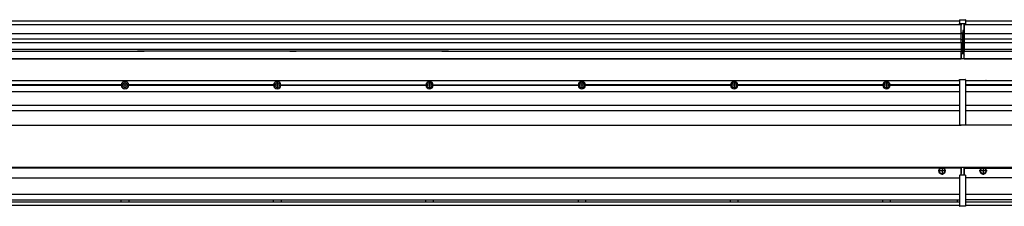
# Model space of a CAD drawing. Header units: inches. Extents: x -381 to 20045, y -418 to 176.
# Tile 32 of 38: x 16232 to 17525, y -171 to 73. Entities that reach past the tile are written whole.
import ezdxf

# ---------------------------------------------------------------- set-up
doc = ezdxf.new("R2010")
doc.units = ezdxf.units.IN
doc.linetypes.add('DOT_CENTER', pattern=[14, 12, -1, 0, -1])
doc.layers.add('1', color=7, linetype='Continuous')

# ---------------------------------------------------------------- blocks, each defined once
blk = doc.blocks.new('Modulos_intermedio__FL-14__11__18', base_point=(16071.9, -65))
at = {"color": 7, "linetype": 'Continuous'}
for p, q in [((16073.6, -6.5), (17465.9, -6.5)), ((16365, -12.2), (16174.8, -12.2)), ((16365, -12.5), (16174.8, -12.5)), ((16365, -12.8), (16174.8, -12.8)), ((16365, -12.5), (16365, -12.2)), ((16365, -12.8), (16365, -12.5)), ((16565, -12.2), (16374.8, -12.2)), ((16374.8, -12.2), (16374.8, -12.5)), ((16565, -12.5), (16374.8, -12.5)), ((16374.8, -12.5), (16374.8, -12.8)), ((16565, -12.8), (16374.8, -12.8)), ((16565, -12.5), (16565, -12.2)), ((16565, -12.8), (16565, -12.5)), ((16574.8, -12.2), (16574.8, -12.5)), ((16574.8, -12.2), (16765, -12.2)), ((16765, -12.5), (16574.8, -12.5)), ((16574.8, -12.5), (16574.8, -12.8)), ((16765, -12.8), (16574.8, -12.8)), ((16765, -12.5), (16765, -12.2)), ((16765, -12.8), (16765, -12.5)), ((16774.8, -12.2), (16774.8, -12.5)), ((16774.8, -12.2), (16965, -12.2)), ((16965, -12.5), (16774.8, -12.5)), ((16774.8, -12.5), (16774.8, -12.8)), ((16965, -12.8), (16774.8, -12.8)), ((16965, -12.5), (16965, -12.2)), ((16965, -12.8), (16965, -12.5)), ((16974.8, -12.5), (16974.8, -12.2)), ((17165, -12.2), (16974.8, -12.2)), ((17165, -12.5), (16974.8, -12.5)), ((16974.8, -12.8), (16974.8, -12.5)), ((17165, -12.8), (16974.8, -12.8)), ((17165, -12.2), (17165, -12.5)), ((17165, -12.5), (17165, -12.8)), ((17174.8, -12.5), (17174.8, -12.2)), ((17365, -12.2), (17174.8, -12.2)), ((17174.8, -12.8), (17174.8, -12.5)), ((17365, -12.5), (17174.8, -12.5)), ((17365, -12.8), (17174.8, -12.8)), ((17365, -12.2), (17365, -12.5)), ((17365, -12.5), (17365, -12.8)), ((17465.9, -12.2), (17374.8, -12.2)), ((17374.8, -12.5), (17374.8, -12.2)), ((17465.9, -12.5), (17374.8, -12.5)), ((17374.8, -12.8), (17374.8, -12.5)), ((17465.9, -12.8), (17374.8, -12.8)), ((17439.2, -6.5), (17439.2, -6.5)), ((17439.2, -6.5), (17446.6, -6.5)), ((17446.7, -6.5), (17446.6, -6.5)), ((17465.9, -5.2), (17466, -5.1)), ((17465.9, -5.2), (17465.9, -5.2)), ((17465.9, -5.3), (17465.9, -5.2)), ((17465.9, -5.3), (17465.9, -5.5)), ((17465.9, -5.5), (17465.9, -44.2)), ((17466, -5.1), (17466.1, -5)), ((17466, -5.1), (17466, -5.1)), ((17466, -5.1), (17466, -5.1)), ((17466.1, -5), (17466.2, -5)), ((17466.1, -5), (17466.1, -5)), ((17466.2, -5), (17473.4, -5)), ((17473.4, -5), (17473.4, -5)), ((17473.5, -5), (17473.4, -5)), ((17473.5, -5.1), (17473.5, -5)), ((17473.6, -5.1), (17473.5, -5.1)), ((17473.6, -5.1), (17473.6, -5.1)), ((17473.6, -5.2), (17473.6, -5.1)), ((17473.6, -5.2), (17473.6, -5.2)), ((17473.6, -5.3), (17473.6, -5.2)), ((17473.6, -5.3), (17473.6, -5.5)), ((17473.6, -5.5), (17473.6, -44.2)), ((16073.6, -20.8), (17465.9, -20.8)), ((16073.6, -38.5), (17465.9, -38.5)), ((16073.6, -45.5), (17465.9, -45.5)), ((17465.9, -44.2), (17465.9, -44.5)), ((17465.9, -44.5), (17465.9, -44.5)), ((17465.9, -44.5), (17465.9, -55.2)), ((17473.6, -44.2), (17473.6, -44.5)), ((17473.6, -44.5), (17473.6, -44.5)), ((17473.6, -44.5), (17473.6, -55.2)), ((17465.9, -55.2), (17465.9, -55.2)), ((17465.9, -55.2), (17465.9, -55.7)), ((17465.9, -55.7), (17465.9, -64)), ((17465.9, -64), (17465.9, -64.3)), ((17465.9, -64.3), (17465.9, -64.4)), ((17465.9, -64.3), (17465.9, -64.3)), ((17465.9, -64.4), (17466, -64.4)), ((17466, -64.4), (17466, -64.5)), ((17466, -64.5), (17466.1, -64.5)), ((17466, -64.5), (17466, -64.5)), ((17466.1, -64.5), (17466.2, -64.5)), ((17466.1, -64.5), (17466.1, -64.5)), ((17466.2, -64.5), (17473.4, -64.5)), ((17467.9, -64.5), (17467.9, -65)), ((17473.4, -64.5), (17473.4, -64.5)), ((17473.5, -64.5), (17473.4, -64.5)), ((17473.5, -64.5), (17473.5, -64.5)), ((17473.6, -64.5), (17473.5, -64.5)), ((17473.6, -55.2), (17473.6, -55.2)), ((17473.6, -55.2), (17473.6, -55.7)), ((17473.6, -55.7), (17473.6, -64)), ((17473.6, -64), (17473.6, -64.3)), ((17473.6, -64.3), (17473.6, -64.4)), ((17473.6, -64.3), (17473.6, -64.3)), ((17473.6, -64.4), (17473.6, -64.5)), ((17473.6, -64.4), (17473.6, -64.4)), ((16071.9, -65), (17467.9, -65))]:
    blk.add_line(p, q, dxfattribs=at)
for centre in [(16369.9, -12.5), (16569.9, -12.5), (16769.9, -12.5), (16969.9, -12.5), (17169.9, -12.5), (17369.9, -12.5)]:
    blk.add_circle(centre, 3.15, dxfattribs=at)
for centre, start, end in [((16369.9, -12.5), 3.5101, 176.4899), ((16369.9, -12.5), 183.5101, 356.4899), ((16569.9, -12.5), 3.5101, 176.4899), ((16569.9, -12.5), 183.5101, 356.4899), ((16769.9, -12.5), 3.5101, 176.4899), ((16769.9, -12.5), 183.5101, 356.4899), ((16969.9, -12.5), 3.5101, 176.4899), ((16969.9, -12.5), 183.5101, 356.4899), ((17169.9, -12.5), 3.5101, 176.4899), ((17169.9, -12.5), 183.5101, 356.4899), ((17369.9, -12.5), 3.5101, 176.4899), ((17369.9, -12.5), 183.5101, 356.4899)]:
    blk.add_arc(centre, 4.9, start, end, dxfattribs=at)
at = {"layer": '1', "color": 2, "linetype": 'DOT_CENTER'}
for p, q in [((16374.1, -12.5), (16365.8, -12.5)), ((16369.9, -8.4), (16369.9, -16.7)), ((16574.1, -12.5), (16565.8, -12.5)), ((16569.9, -8.4), (16569.9, -16.7)), ((16774.1, -12.5), (16765.8, -12.5)), ((16769.9, -8.4), (16769.9, -16.7)), ((16974.1, -12.5), (16965.8, -12.5)), ((16969.9, -8.4), (16969.9, -16.7)), ((17174.1, -12.5), (17165.8, -12.5)), ((17169.9, -8.4), (17169.9, -16.7)), ((17374.1, -12.5), (17365.8, -12.5)), ((17369.9, -8.4), (17369.9, -16.7))]:
    blk.add_line(p, q, dxfattribs=at)
blk = doc.blocks.new('Modulo_der__22-ET___24', base_point=(17471.9, -70.9))
at = {"color": 7, "linetype": 'Continuous'}
for p, q in [((17473.6, -6.5), (19938.4, -6.5)), ((17565, -12.2), (17473.6, -12.2)), ((17565, -12.5), (17473.6, -12.5)), ((17565, -12.8), (17473.6, -12.8)), ((17493.2, -6.5), (17493.2, -6.5)), ((17493.2, -6.5), (17500.6, -6.5)), ((17500.7, -6.5), (17500.6, -6.5)), ((17473.6, -20.8), (19938.4, -20.8)), ((17473.6, -38.5), (19938.4, -38.5)), ((17473.6, -45.5), (19938.4, -45.5)), ((17471.9, -64.5), (17471.9, -65)), ((19859.4, -65), (17471.9, -65))]:
    blk.add_line(p, q, dxfattribs=at)
blk = doc.blocks.new('L-190__30', base_point=(624.4, -93))
for name, p in [('Modulos_intermedio__FL-14__11__18', (16071.9, -65)), ('Modulo_der__22-ET___24', (17471.9, -70.9))]:
    blk.add_blockref(name, p)
blk = doc.blocks.new('Alzado2', base_point=(2899, -49))
blk.add_blockref('L-190__30', (624.4, -93))
blk = doc.blocks.new('Modulos_intermedio__FL-14__11__47', base_point=(16071.9, 22))
at = {"color": 7, "linetype": 'Continuous'}
for p, q in [((16071.9, 67), (17467.9, 67)), ((16073.6, 72), (17465.9, 72)), ((17465.9, 73.3), (17466, 73.4)), ((17465.9, 73.3), (17465.9, 73.3)), ((17465.9, 73.2), (17465.9, 73.3)), ((17465.9, 73.2), (17465.9, 73.2)), ((17465.9, 73.2), (17465.9, 73.2)), ((17465.9, 73.2), (17465.9, 68.3)), ((17465.9, 68.3), (17466, 68.4)), ((17465.9, 68.3), (17465.9, 68.4)), ((17465.9, 68.3), (17465.9, 68.3)), ((17465.9, 68.2), (17465.9, 68.3)), ((17465.9, 68.3), (17465.9, 68.2)), ((17465.9, 68.2), (17465.9, 68)), ((17465.9, 68), (17465.9, 67.7)), ((17465.9, 67.7), (17465.9, 67.7)), ((17465.9, 67.6), (17465.9, 67.7)), ((17466, 67.6), (17465.9, 67.6)), ((17466, 73.4), (17466.1, 73.5)), ((17466, 73.4), (17466, 73.4)), ((17466, 73.4), (17466, 73.4)), ((17466, 68.4), (17466.1, 68.5)), ((17466, 68.4), (17466.1, 68.5)), ((17466, 68.4), (17466, 68.4)), ((17466, 68.4), (17466, 68.4)), ((17466, 68.4), (17466, 68.4)), ((17466, 67.6), (17466, 67.6)), ((17466, 67.5), (17466, 67.6)), ((17466.1, 67.5), (17466, 67.5)), ((17466.1, 73.5), (17466.2, 73.5)), ((17466.1, 73.5), (17466.1, 73.5)), ((17466.1, 68.5), (17466.2, 68.5)), ((17466.1, 68.5), (17466.1, 68.5)), ((17466.1, 67.5), (17466.1, 67.5)), ((17466.2, 67.5), (17466.1, 67.5)), ((17466.2, 73.5), (17473.4, 73.5)), ((17466.2, 68.5), (17473.4, 68.5)), ((17466.2, 67.5), (17467.9, 67.5)), ((17467.9, 68), (17467.9, 67)), ((17467.9, 67), (17467.9, 66.5)), ((17467.9, 55.4), (17467.9, 66.5)), ((17471.6, 68), (17471.6, 60.4)), ((17471.6, 67.5), (17473.4, 67.5)), ((17473.4, 73.5), (17473.4, 73.5)), ((17473.5, 73.5), (17473.4, 73.5)), ((17473.4, 68.5), (17473.4, 68.5)), ((17473.5, 68.5), (17473.4, 68.5)), ((17473.4, 67.5), (17473.5, 67.5)), ((17473.4, 67.5), (17473.4, 67.5)), ((17473.5, 73.4), (17473.5, 73.5)), ((17473.6, 73.4), (17473.5, 73.4)), ((17473.5, 68.5), (17473.5, 68.4)), ((17473.5, 68.4), (17473.5, 68.5)), ((17473.6, 68.4), (17473.5, 68.4)), ((17473.5, 67.5), (17473.6, 67.6)), ((17473.5, 67.5), (17473.5, 67.5)), ((17473.6, 73.4), (17473.6, 73.4)), ((17473.6, 73.3), (17473.6, 73.4)), ((17473.6, 73.3), (17473.6, 73.3)), ((17473.6, 73.2), (17473.6, 73.3)), ((17473.6, 73.2), (17473.6, 68.3)), ((17473.6, 73.2), (17473.6, 73.2)), ((17473.6, 73.2), (17473.6, 73.2)), ((17473.6, 68.4), (17473.6, 68.4)), ((17473.6, 68.4), (17473.6, 68.4)), ((17473.6, 68.3), (17473.6, 68.4)), ((17473.6, 68.3), (17473.6, 68.4)), ((17473.6, 68.3), (17473.6, 68.3)), ((17473.6, 68.2), (17473.6, 68.3)), ((17473.6, 68.3), (17473.6, 68.2)), ((17473.6, 68.2), (17473.6, 68)), ((17473.6, 68), (17473.6, 67.7)), ((17473.6, 67.7), (17473.6, 67.7)), ((17473.6, 67.6), (17473.6, 67.7)), ((17473.6, 67.6), (17473.6, 67.6)), ((17473.6, 67.6), (17473.6, 67.6)), ((16071.9, 55.2), (17467.9, 55.2)), ((17470.2, 56), (17467.9, 56)), ((17467.9, 55.5), (17470.2, 55.5)), ((17467.9, 55.4), (17467.9, 55.2)), ((17467.9, 47.8), (17467.9, 55.2)), ((17471.6, 59.5), (17470.2, 59.5)), ((17470.2, 55.5), (17470.2, 47)), ((17470.4, 59.5), (17470.4, 56.5)), ((17470.4, 56.3), (17470.4, 56.5)), ((17470.4, 56.2), (17470.4, 56.2)), ((17470.4, 56.2), (17470.4, 55.5)), ((17470.4, 47), (17470.4, 55.5)), ((17471.6, 60.4), (17471.9, 60.4)), ((17471.6, 59.5), (17471.9, 59.5)), ((17471.6, 59.3), (17471.6, 59.5)), ((17471.6, 47), (17471.6, 59.3)), ((17467.9, 47.8), (16071.9, 47.8)), ((16071.9, 43.4), (17467.9, 43.4)), ((17467.9, 47.8), (17467.9, 47.5)), ((17467.9, 43.9), (17467.9, 47.5)), ((17470.2, 47), (17467.9, 47)), ((17467.9, 43.9), (17467.9, 43.4)), ((17467.9, 43.4), (17467.9, 42.4)), ((17467.9, 42.4), (17467.9, 36.1)), ((17470.2, 47), (17470.4, 47)), ((17470.4, 34), (17470.4, 47)), ((17470.4, 47), (17471.6, 47)), ((17471.6, 32.6), (17471.6, 47)), ((17471.9, 47), (17471.6, 47)), ((17467.9, 34.5), (16071.9, 34.5)), ((16071.9, 32.2), (16386.2, 32.2)), ((16386.2, 32.2), (16386.2, 32.2)), ((16386.2, 32.2), (16394.9, 32.2)), ((16394.9, 32.2), (16386.2, 32.2)), ((16386.2, 32.2), (16386.2, 32.2)), ((16386.2, 32.2), (16394.9, 32.2)), ((16394.9, 32.2), (16394.9, 32.2)), ((16394.9, 32.2), (16394.9, 32.2)), ((16586.2, 32.2), (16394.9, 32.2)), ((16586.2, 32.2), (16594.9, 32.2)), ((16594.9, 32.2), (16586.2, 32.2)), ((16586.2, 32.2), (16594.9, 32.2)), ((16586.2, 32.2), (16586.2, 32.2)), ((16586.2, 32.2), (16586.2, 32.2)), ((16594.9, 32.2), (16594.9, 32.2)), ((16594.9, 32.2), (16594.9, 32.2)), ((16786.2, 32.2), (16594.9, 32.2)), ((16786.2, 32.2), (16794.9, 32.2)), ((16786.2, 32.2), (16794.9, 32.2)), ((16794.9, 32.2), (16786.2, 32.2)), ((16786.2, 32.2), (16786.2, 32.2)), ((16786.2, 32.2), (16786.2, 32.2)), ((16794.9, 32.2), (16794.9, 32.2)), ((16794.9, 32.2), (16794.9, 32.2)), ((16794.9, 32.2), (17467.9, 32.2)), ((17467.9, 36.1), (17467.9, 34.5)), ((17467.9, 34.5), (17467.9, 34.4)), ((17467.9, 34.4), (17467.9, 32.2)), ((17470.2, 33), (17467.9, 33)), ((17467.9, 32.2), (17467.9, 32.2)), ((17467.9, 30.6), (17467.9, 32.2)), ((17470.2, 30.9), (17467.9, 30.9)), ((17467.9, 29), (17467.9, 30.6)), ((17467.9, 27.5), (17467.9, 30.6)), ((17467.9, 30.6), (17467.9, 30.6)), ((17467.9, 29), (17467.9, 23)), ((17467.9, 29), (17470.2, 29)), ((17467.9, 28.5), (17467.9, 28.5)), ((17467.9, 27.5), (17467.9, 27.5)), ((17467.9, 27.5), (17467.9, 27)), ((17467.9, 23), (17467.9, 27)), ((17470.2, 30.9), (17470.3, 30.9)), ((17470.2, 29), (17471.6, 29)), ((17470.3, 30.9), (17470.4, 30.8)), ((17470.4, 32.7), (17470.4, 34)), ((17470.4, 32.7), (17470.4, 32)), ((17470.4, 30.7), (17470.4, 32)), ((17470.4, 31.9), (17471.6, 31.9)), ((17470.4, 30.8), (17470.4, 30.7)), ((17470.4, 30.8), (17470.4, 30.8)), ((17470.4, 29), (17470.4, 30.7)), ((17471.9, 28.1), (17471.4, 27.9)), ((17471.6, 31.9), (17471.6, 32.6)), ((17471.6, 31.9), (17471.9, 31.8)), ((17471.6, 31.9), (17471.6, 30.3)), ((17471.6, 30.3), (17471.6, 29)), ((17471.9, 28.9), (17471.6, 29)), ((17471.6, 28), (17471.6, 23)), ((16071.9, 22.5), (17467.9, 22.5)), ((16071.9, 22), (17467.9, 22)), ((17467.9, 23.5), (17467.9, 23.5)), ((17467.9, 23), (17467.9, 22.5)), ((17467.9, 23), (17467.9, 22.5)), ((17467.9, 22.2), (17467.9, 22.5)), ((17467.9, 22.5), (17471.4, 22.5)), ((17467.9, 22.2), (17467.9, 22)), ((17471.6, 23.8), (17471.9, 23.9)), ((17471.6, 23), (17471.6, 22.7))]:
    blk.add_line(p, q, dxfattribs=at)
for centre, start, end in [((17470.2, 56.3), 270, 0), ((17470.2, 32.7), 0, 90), ((17471.4, 22.7), 270, 0)]:
    blk.add_arc(centre, 0.25, start, end, dxfattribs=at)
blk = doc.blocks.new('Modulo_der__22-ET___53', base_point=(17471.9, 22))
at = {"color": 7, "linetype": 'Continuous'}
for p, q in [((17471.9, 67.5), (17471.9, 67)), ((17471.9, 67), (17471.9, 66.5)), ((17471.9, 67), (17471.9, 67)), ((17471.9, 67), (19759.9, 67)), ((17471.9, 66.5), (17471.9, 55.4)), ((17473.6, 72), (19938.4, 72)), ((17471.9, 55.4), (17471.9, 55.2)), ((17471.9, 55.2), (19744.4, 55.2)), ((17471.9, 55.2), (17471.9, 47.8)), ((19744.4, 47.8), (17471.9, 47.8)), ((17471.9, 47.8), (17471.9, 47.5)), ((17471.9, 47.5), (17471.9, 43.9)), ((17471.9, 43.9), (17471.9, 43.4)), ((17471.9, 43.4), (19744.4, 43.4)), ((17471.9, 43.4), (17471.9, 42.4)), ((17471.9, 42.4), (17471.9, 36.1)), ((17471.9, 36.1), (17471.9, 34.5)), ((19744.4, 34.5), (17471.9, 34.5)), ((17471.9, 34.5), (17471.9, 34.4)), ((17471.9, 34.4), (17471.9, 32.2)), ((17471.9, 27.5), (17471.9, 32.2)), ((17471.9, 32.2), (17471.9, 32.2)), ((17471.9, 32.2), (18986.2, 32.2)), ((17471.9, 27.5), (17471.9, 27)), ((17471.9, 23), (17471.9, 27)), ((17471.9, 23), (17471.9, 22.5)), ((17471.9, 22.5), (17471.9, 22.2)), ((17471.9, 22.5), (19938.4, 22.5)), ((17471.9, 22.2), (17471.9, 22)), ((17471.9, 22), (19938.4, 22))]:
    blk.add_line(p, q, dxfattribs=at)
blk = doc.blocks.new('L-190__59', base_point=(624.4, 22))
for name, p in [('Modulos_intermedio__FL-14__11__47', (16071.9, 22)), ('Modulo_der__22-ET___53', (17471.9, 22))]:
    blk.add_blockref(name, p)
blk = doc.blocks.new('Inferior2', base_point=(2899, 47.7))
blk.add_blockref('L-190__59', (624.4, 22))
blk = doc.blocks.new('Modulos_intermedio__FL-14__11__67', base_point=(16071.9, -171.5))
at = {"color": 7, "linetype": 'Continuous'}
for p, q in [((16071.9, -120), (17467.9, -120)), ((17440.5, -121.5), (16099.3, -121.5)), ((17441.5, -121), (17440.5, -121.5)), ((17442.9, -120.7), (17441.5, -121)), ((17444.4, -121), (17442.9, -120.7)), ((17445.3, -121.5), (17444.4, -121)), ((17467.9, -121.5), (17445.3, -121.5)), ((17467.9, -121.5), (17467.9, -120)), ((17471.4, -120.5), (17467.9, -120.5)), ((17467.9, -120.5), (17467.9, -121)), ((17467.9, -121), (17467.9, -128.6)), ((17467.9, -121.5), (17467.9, -121.5)), ((17467.9, -128.6), (17467.9, -121.5)), ((17467.9, -122.5), (17467.9, -122.5)), ((17467.9, -126.5), (17467.9, -126.5)), ((17467.9, -130.5), (17467.9, -128.6)), ((17467.9, -128.6), (17467.9, -128.6)), ((17471.6, -120.7), (17471.6, -121)), ((17471.6, -121), (17471.6, -130)), ((17471.6, -121.8), (17471.9, -121.9)), ((17471.6, -128.9), (17471.9, -129)), ((16073.6, -134), (17465.9, -134)), ((17465.9, -130.6), (17466, -130.6)), ((17465.9, -130.7), (17465.9, -130.6)), ((17465.9, -130.7), (17465.9, -131)), ((17465.9, -130.7), (17465.9, -130.7)), ((17465.9, -131), (17465.9, -171)), ((17466, -130.5), (17466.1, -130.5)), ((17466, -130.6), (17466, -130.5)), ((17466, -130.6), (17466, -130.6)), ((17466.1, -130.5), (17466.2, -130.5)), ((17466.1, -130.5), (17466.1, -130.5)), ((17467.9, -130.5), (17466.2, -130.5)), ((17471.6, -130.5), (17467.9, -130.5)), ((17471.6, -130), (17471.6, -130.3)), ((17471.6, -130.3), (17471.6, -130.5)), ((17473.4, -130.5), (17471.6, -130.5)), ((17473.4, -130.5), (17473.4, -130.5)), ((17473.5, -130.5), (17473.4, -130.5)), ((17473.5, -130.5), (17473.5, -130.5)), ((17473.6, -130.6), (17473.5, -130.5)), ((17473.6, -130.6), (17473.6, -130.6)), ((17473.6, -130.6), (17473.6, -130.6)), ((17473.6, -130.7), (17473.6, -130.6)), ((17473.6, -130.7), (17473.6, -130.7)), ((17473.6, -130.7), (17473.6, -131)), ((17473.6, -131), (17473.6, -171)), ((17465.9, -156), (16073.6, -156)), ((16073.6, -163.2), (17465.9, -163.2)), ((16073.6, -165.7), (17465.9, -165.7)), ((16365, -163.3), (16365, -163.2)), ((16365, -163.4), (16365, -163.3)), ((16365, -163.5), (16365, -163.4)), ((16365, -164), (16365, -163.5)), ((16365, -164.2), (16365, -164)), ((16365, -164.9), (16365, -164.2)), ((16365, -165.4), (16365, -164.9)), ((16365, -165.6), (16365, -165.4)), ((16365, -165.7), (16365, -165.6)), ((16365, -165.7), (16365, -165.7)), ((16374.8, -163.2), (16374.8, -163.3)), ((16374.8, -163.3), (16374.8, -163.4)), ((16374.8, -163.4), (16374.8, -163.7)), ((16374.8, -163.7), (16374.8, -164.7)), ((16374.8, -164.7), (16374.8, -165.4)), ((16374.8, -165.4), (16374.8, -165.6)), ((16374.8, -165.6), (16374.8, -165.7)), ((16374.8, -165.7), (16374.8, -165.7)), ((16565, -163.3), (16565, -163.2)), ((16565, -163.4), (16565, -163.3)), ((16565, -163.5), (16565, -163.4)), ((16565, -164), (16565, -163.5)), ((16565, -164.2), (16565, -164)), ((16565, -164.9), (16565, -164.2)), ((16565, -165.4), (16565, -164.9)), ((16565, -165.6), (16565, -165.4)), ((16565, -165.7), (16565, -165.6)), ((16565, -165.7), (16565, -165.7)), ((16574.8, -163.2), (16574.8, -163.3)), ((16574.8, -163.3), (16574.8, -163.4)), ((16574.8, -163.4), (16574.8, -163.7)), ((16574.8, -163.7), (16574.8, -164.7)), ((16574.8, -164.7), (16574.8, -165.4)), ((16574.8, -165.4), (16574.8, -165.6)), ((16574.8, -165.6), (16574.8, -165.7)), ((16574.8, -165.7), (16574.8, -165.7)), ((16765, -163.3), (16765, -163.2)), ((16765, -163.4), (16765, -163.3)), ((16765, -163.5), (16765, -163.4)), ((16765, -164), (16765, -163.5)), ((16765, -164.2), (16765, -164)), ((16765, -164.9), (16765, -164.2)), ((16765, -165.4), (16765, -164.9)), ((16765, -165.6), (16765, -165.4)), ((16765, -165.7), (16765, -165.6)), ((16765, -165.7), (16765, -165.7)), ((16774.8, -163.2), (16774.8, -163.3)), ((16774.8, -163.3), (16774.8, -163.4)), ((16774.8, -163.4), (16774.8, -163.7)), ((16774.8, -163.7), (16774.8, -164.7)), ((16774.8, -164.7), (16774.8, -165.4)), ((16774.8, -165.4), (16774.8, -165.6)), ((16774.8, -165.6), (16774.8, -165.7)), ((16774.8, -165.7), (16774.8, -165.7)), ((16965, -163.2), (16965, -163.3)), ((16965, -163.3), (16965, -163.4)), ((16965, -163.4), (16965, -163.5)), ((16965, -163.5), (16965, -164.1)), ((16965, -164.1), (16965, -164.7)), ((16965, -164.7), (16965, -165)), ((16965, -165), (16965, -165.4)), ((16965, -165.4), (16965, -165.6)), ((16965, -165.6), (16965, -165.7)), ((16965, -165.7), (16965, -165.7)), ((16974.8, -163.2), (16974.8, -163.3)), ((16974.8, -163.3), (16974.8, -163.4)), ((16974.8, -163.4), (16974.8, -163.7)), ((16974.8, -163.7), (16974.8, -164.7)), ((16974.8, -164.7), (16974.8, -165.4)), ((16974.8, -165.4), (16974.8, -165.6)), ((16974.8, -165.6), (16974.8, -165.7)), ((16974.8, -165.7), (16974.8, -165.7)), ((17165, -163.3), (17165, -163.2)), ((17165, -163.4), (17165, -163.3)), ((17165, -163.5), (17165, -163.4)), ((17165, -164), (17165, -163.5)), ((17165, -164.2), (17165, -164)), ((17165, -164.9), (17165, -164.2)), ((17165, -165.4), (17165, -164.9)), ((17165, -165.6), (17165, -165.4)), ((17165, -165.7), (17165, -165.6)), ((17165, -165.7), (17165, -165.7)), ((17174.8, -163.2), (17174.8, -163.3)), ((17174.8, -163.3), (17174.8, -163.4)), ((17174.8, -163.4), (17174.8, -163.7)), ((17174.8, -163.7), (17174.8, -164.7)), ((17174.8, -164.7), (17174.8, -165.4)), ((17174.8, -165.4), (17174.8, -165.6)), ((17174.8, -165.6), (17174.8, -165.7)), ((17174.8, -165.7), (17174.8, -165.7)), ((17365, -163.3), (17365, -163.2)), ((17365, -163.4), (17365, -163.3)), ((17365, -163.5), (17365, -163.4)), ((17365, -164), (17365, -163.5)), ((17365, -164.2), (17365, -164)), ((17365, -164.9), (17365, -164.2)), ((17365, -165.4), (17365, -164.9)), ((17365, -165.6), (17365, -165.4)), ((17365, -165.7), (17365, -165.6)), ((17365, -165.7), (17365, -165.7)), ((17374.8, -163.2), (17374.8, -163.3)), ((17374.8, -163.3), (17374.8, -163.4)), ((17374.8, -163.4), (17374.8, -164.2)), ((17374.8, -164.2), (17374.8, -164.6)), ((17374.8, -164.6), (17374.8, -165.2)), ((17374.8, -165.2), (17374.8, -165.6)), ((17374.8, -165.6), (17374.8, -165.7)), ((17462.9, -163.7), (17463, -163.4)), ((17462.9, -163.7), (17462.9, -164.2)), ((17462.9, -164.2), (17462.9, -165.2)), ((17462.9, -165.2), (17463, -165.5)), ((17463, -163.4), (17463.2, -163.2)), ((17463, -165.5), (17463.2, -165.7)), ((16073.6, -170), (17465.9, -170)), ((17465.9, -171), (17465.9, -171.2)), ((17465.9, -171.2), (17465.9, -171.3)), ((17465.9, -171.3), (17466, -171.4)), ((17465.9, -171.3), (17465.9, -171.3)), ((17466, -171.4), (17466.1, -171.5)), ((17466, -171.4), (17466, -171.4)), ((17466, -171.4), (17466, -171.4)), ((17466.1, -171.5), (17466.2, -171.5)), ((17466.1, -171.5), (17466.1, -171.5)), ((17473.4, -171.5), (17466.2, -171.5)), ((17473.4, -171.5), (17473.4, -171.5)), ((17473.5, -171.5), (17473.4, -171.5)), ((17473.5, -171.4), (17473.5, -171.5)), ((17473.6, -171.4), (17473.5, -171.4)), ((17473.6, -171), (17473.6, -171.2)), ((17473.6, -171.2), (17473.6, -171.3)), ((17473.6, -171.3), (17473.6, -171.4)), ((17473.6, -171.3), (17473.6, -171.3)), ((17473.6, -171.4), (17473.6, -171.4))]:
    blk.add_line(p, q, dxfattribs=at)
for radius in [4, 3.7]:
    blk.add_circle((17442.9, -125), radius, dxfattribs=at)
for centre, radius, start, end in [((17442.9, -125), 4.25, 124.5603, 55.4397), ((17471.4, -120.7), 0.25, 0, 90)]:
    blk.add_arc(centre, radius, start, end, dxfattribs=at)
at = {"layer": '1', "color": 2, "linetype": 'DOT_CENTER'}
for p, q in [((17447.9, -125), (17437.9, -125)), ((17442.9, -120), (17442.9, -130))]:
    blk.add_line(p, q, dxfattribs=at)
blk = doc.blocks.new('Modulo_der__22-ET___73', base_point=(17471.9, -170))
at = {"color": 7, "linetype": 'Continuous'}
for p, q in [((17471.9, -120), (17471.9, -121.5)), ((17471.9, -120), (19801.5, -120)), ((17471.9, -121.5), (17471.9, -130.5)), ((17471.9, -121.5), (17494.5, -121.5)), ((17494.5, -121.5), (17495.5, -121)), ((17495.5, -121), (17496.9, -120.7)), ((17496.9, -120.7), (17498.4, -121)), ((17498.4, -121), (17499.3, -121.5)), ((17499.3, -121.5), (19742.5, -121.5)), ((19803.5, -134), (17473.6, -134)), ((19803.5, -156), (17473.6, -156)), ((19803.6, -163.2), (17473.6, -163.2)), ((17473.6, -165.7), (19805.2, -165.7)), ((17473.6, -170), (19938.4, -170))]:
    blk.add_line(p, q, dxfattribs=at)
for radius in [4, 3.7]:
    blk.add_circle((17496.9, -125), radius, dxfattribs=at)
blk.add_arc((17496.9, -125), 4.25, 124.5603, 55.4397, dxfattribs=at)
at = {"layer": '1', "color": 2, "linetype": 'DOT_CENTER'}
for p, q in [((17502.2, -125), (17491.7, -125)), ((17501.9, -125), (17491.9, -125)), ((17496.9, -119.7), (17496.9, -130.2)), ((17496.9, -120), (17496.9, -130))]:
    blk.add_line(p, q, dxfattribs=at)
blk = doc.blocks.new('L-190__78', base_point=(624.4, -171.5))
for name, p in [('Modulos_intermedio__FL-14__11__67', (16071.9, -171.5)), ('Modulo_der__22-ET___73', (17471.9, -170))]:
    blk.add_blockref(name, p)
blk = doc.blocks.new('Superior1', base_point=(2899, -145.7))
blk.add_blockref('L-190__78', (624.4, -171.5))

msp = doc.modelspace()

# ---------------------------------------------------------------- block references
for name, p in [('Inferior2', (2899, 47.7)), ('Alzado2', (2899, -49)), ('Superior1', (2899, -145.7))]:
    msp.add_blockref(name, p)

doc.saveas('drawing.dxf')
